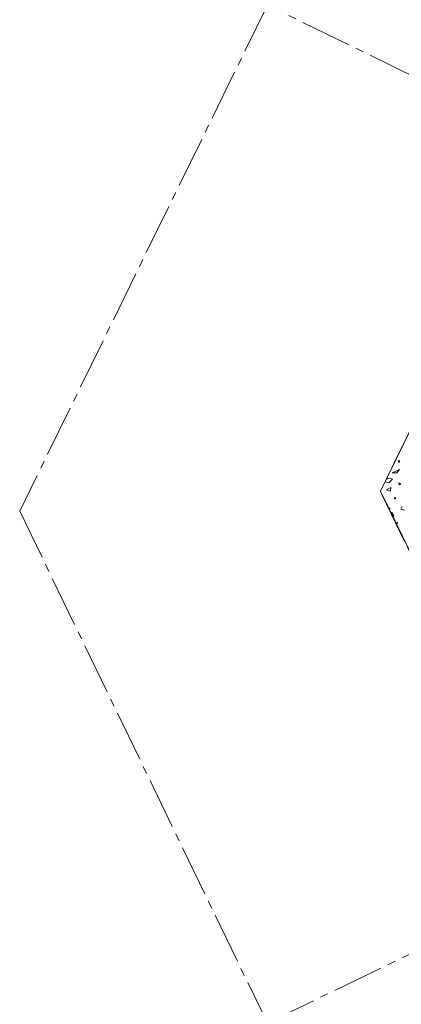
# Model space of a CAD drawing. Header units: metres. Extents: x -7.1 to 26.5, y -14.7 to 18.1.
# Tile 5 of 182: x -7.1 to -2.3, y -4.3 to 8.2. Entities that reach past the tile are written whole.
import ezdxf

# ---------------------------------------------------------------- set-up
doc = ezdxf.new("R2010")
doc.units = ezdxf.units.M
doc.header["$PDMODE"] = 65
for name, pattern in [('AUSGEZOGEN', [0]), ('STRICHLINIE_S4', [0.0055, 0.0035, -0.001, 0, -0.001]), ('STRICHPUNKT2_S5', [0.85, 0.65, -0.1, 0, -0.1])]:
    doc.linetypes.add(name, pattern=pattern)
doc.layers.add('XR$2$105 Bemassungen 100', color=7, linetype='AUSGEZOGEN')
doc.layers.add('XR$3$035 Decken', color=7, linetype='AUSGEZOGEN')
doc.styles.add('ARIAL', font='arial.ttf')
doc.dimstyles.new('DIMSTYLE_2', dxfattribs={"dimtxt": 0.2, "dimasz": 0.3, "dimexe": 0, "dimexo": 0, "dimgap": 0.1, "dimtad": 2, "dimrnd": 0.005, "dimzin": 4, "dimdsep": 46, "dimtxsty": 'ARIAL', "dimblk1": 'ALL_ML_STRICH', "dimblk2": 'ALL_ML_STRICH', "dimsah": 1, "dimcen": 0, "dimclrd": 7, "dimclre": 7, "dimclrt": 7, "dimadec": 0, "dimazin": 0, "dimtfac": 1, "dimtdec": 0, "dimtix": 1, "dimtmove": 2, "dimatfit": 3, "dimfxl": 0, "dimtzin": 0, "dimlwd": 0, "dimlwe": 18, "dimarcsym": 0})

# ---------------------------------------------------------------- blocks, each defined once
blk = doc.blocks.new('ALL_ML_STRICH')
at = {"color": 0, "linetype": 'ByBlock', "lineweight": -2}
for p, q in [((0, -0.5), (0, 0.5)), ((-1, 0), (0.5, 0)), ((-0.3, -0.3), (0.3, 0.3))]:
    blk.add_line(p, q, dxfattribs=at)
blk = doc.blocks.new('*D50')
at = {"layer": 'DEFPOINTS', "color": 7, "linetype": 'AUSGEZOGEN', "lineweight": 18, "transparency": 16777216}
for p in [(-1.736, 11.144), (-1.736, -4.056), (-0.678, -4.056)]:
    blk.add_point(p, dxfattribs=at)
at = {"layer": 'XR$2$105 Bemassungen 100', "color": 7, "linetype": 'AUSGEZOGEN', "lineweight": -2, "transparency": 16777216}
for p, q in [((-7.087, 11.144), (-1.736, 11.144)), ((-1.736, -4.056), (-1.736, 11.144)), ((0.798, -4.056), (-1.736, -4.056))]:
    blk.add_line(p, q, dxfattribs=at)
at = {"layer": 'XR$2$105 Bemassungen 100', "color": 7, "linetype": 'AUSGEZOGEN', "lineweight": 18, "transparency": 16777216, "xscale": 0.3, "yscale": 0.3, "zscale": 0.3}
for p, rotation in [((-1.736, 11.144), 90), ((-1.736, -4.056), 270)]:
    blk.add_blockref('ALL_ML_STRICH', p, dxfattribs=dict(at, rotation=rotation))
at = {"layer": 'XR$2$105 Bemassungen 100', "color": 7, "linetype": 'AUSGEZOGEN', "lineweight": 18, "transparency": 16777216, "insert": (-1.94, 3.549), "char_height": 0.2, "width": 0.8, "attachment_point": 5, "rotation": 90, "style": 'ARIAL'}
blk.add_mtext('\\W0.80;\\A1;{\\A1;{15.20\\H0.132000;\\S^ ;}}', dxfattribs=at)
blk = doc.blocks.new('COMPLEXOBJECT_272')
at = {"layer": 'XR$3$035 Decken', "color": 253, "linetype": 'AUSGEZOGEN', "lineweight": 13, "transparency": 33554687}
for p, q in [((-2.285, 2.67), (-2.288, 2.671)), ((-2.283, 2.681), (-2.285, 2.67)), ((-2.268, 2.59), (-2.29, 2.589)), ((-2.29, 2.589), (-2.28, 2.569)), ((-2.28, 2.569), (-2.268, 2.59)), ((-2.367, 2.437), (-2.273, 2.479)), ((-2.307, 2.436), (-2.367, 2.437)), ((-2.273, 2.479), (-2.307, 2.436)), ((-2.409, 2.309), (-2.457, 2.325)), ((-2.441, 2.358), (-2.396, 2.369)), ((-2.361, 2.357), (-2.409, 2.309)), ((-2.396, 2.369), (-2.361, 2.357)), ((-2.257, 2.297), (-2.28, 2.309)), ((-2.28, 2.309), (-2.276, 2.287)), ((-2.276, 2.287), (-2.257, 2.297)), ((-2.437, 2.222), (-2.382, 2.25)), ((-2.387, 2.203), (-2.437, 2.222)), ((-2.382, 2.25), (-2.387, 2.203)), ((-2.33, 2.124), (-2.342, 2.108)), ((-2.342, 2.108), (-2.319, 2.113)), ((-2.319, 2.113), (-2.33, 2.124)), ((-2.258, 1.978), (-2.241, 2.012)), ((-2.41, 1.987), (-2.392, 1.989)), ((-2.401, 1.973), (-2.404, 1.976)), ((-2.392, 1.989), (-2.401, 1.973)), ((-2.378, 1.923), (-2.372, 1.935)), ((-2.372, 1.935), (-2.343, 1.892)), ((-2.343, 1.892), (-2.356, 1.878)), ((-2.209, 1.963), (-2.258, 1.978)), ((-2.319, 1.802), (-2.299, 1.81)), ((-2.299, 1.81), (-2.307, 1.776))]:
    blk.add_line(p, q, dxfattribs=at)

msp = doc.modelspace()

# ---------------------------------------------------------------- linework, layer by layer
at = {"layer": 'XR$3$035 Decken', "color": 253, "linetype": 'STRICHLINIE_S4', "lineweight": 18, "transparency": 33554687}
msp.add_lwpolyline([(-2.516, 2.2042), (-0.7259, 5.8635), (1.2918, 5.8635), (1.2918, 11.7574), (4.7936, 11.7574), (4.7936, 11.1435), (1.8718, 11.1435), (1.8718, -2.4477), (1.2918, -2.4465), (1.2918, -1.4565), (-0.7252, -1.4565), (-2.516, 2.2042)], close=True, dxfattribs=at)
at = {"layer": 'XR$3$035 Decken', "color": 94, "linetype": 'STRICHPUNKT2_S5', "lineweight": 18, "transparency": 33554687}
msp.add_lwpolyline([(-7.0927, 1.9507), (-3.9502, -4.5505), (-0.1409, -2.7092), (-2.516, 2.2042), (-0.3553, 6.6223), (-3.9486, 8.3796), (-7.0927, 1.9507)], close=True, dxfattribs=at)
at = {"layer": 'XR$3$035 Decken', "color": 7, "linetype": 'AUSGEZOGEN', "lineweight": 18, "transparency": 33554687}
msp.add_lwpolyline([(-0.7252, -1.4565), (1.9518, -1.4565), (1.9518, 5.8635), (-0.7259, 5.8635), (-2.516, 2.2042), (-0.7252, -1.4565)], close=True, dxfattribs=at)

# ---------------------------------------------------------------- block references
at = {"layer": 'XR$3$035 Decken', "color": 253, "linetype": 'AUSGEZOGEN', "lineweight": 13, "transparency": 33554687}
msp.add_blockref('COMPLEXOBJECT_272', (0, 0), dxfattribs=at)

# ---------------------------------------------------------------- dimensions: what is measured, and where the dimension line sits
at = {"layer": 'XR$2$105 Bemassungen 100', "color": 7, "linetype": 'AUSGEZOGEN', "lineweight": 18, "transparency": 33554687}
dim = msp.add_linear_dim(base=(-1.7359, 11.1435), p1=(0.7976, -4.0565), p2=(-7.0874, 11.1435), angle=90, dimstyle='DIMSTYLE_2', override={"dimpost": '<>', "dimclrd": 7, "dimclre": 7, "dimclrt": 7, "dimlwd": 0, "dimlwe": 18}, dxfattribs=at)
dim.commit()
dim.dimension.update_dxf_attribs({"geometry": '*D50', "text_midpoint": (-1.9401, 3.5492), "dimtype": 160})

doc.saveas('drawing.dxf')
